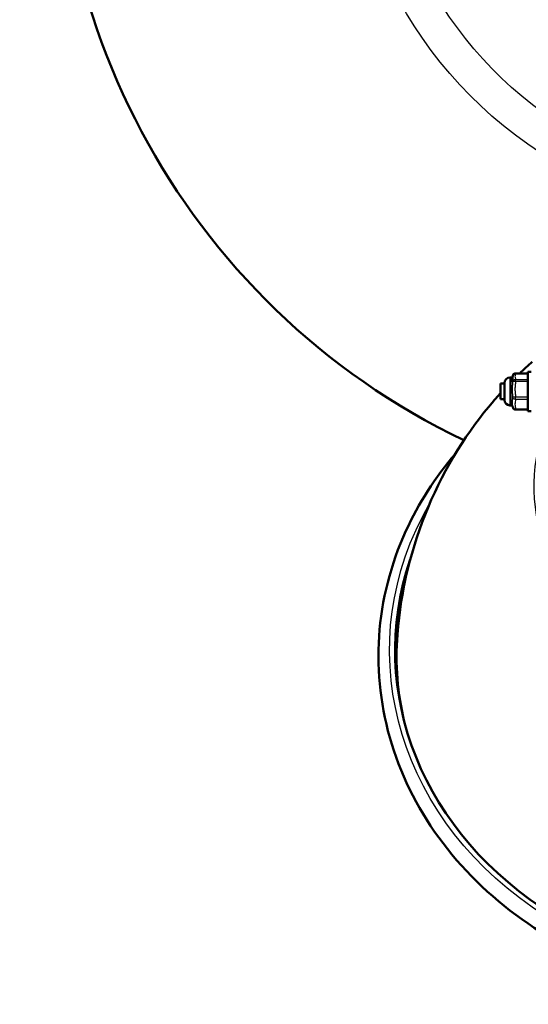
# Model space of a CAD drawing. Header units: millimetres. Extents: x 70 to 1011, y -602 to 1647.
# Tile 54 of 98: x 70 to 161, y 1205 to 1381. Entities that reach past the tile are written whole.
import ezdxf

# ---------------------------------------------------------------- set-up
doc = ezdxf.new("R2010")
doc.units = ezdxf.units.MM
doc.header["$LTSCALE"] = 0.75
doc.layers.add('Visible', color=7, linetype='Continuous', lineweight=50)
doc.layers.add('Visible Narrow', color=7, linetype='Continuous', lineweight=25)

msp = doc.modelspace()

# ---------------------------------------------------------------- linework, layer by layer
at = {"layer": 'Visible', "extrusion": (-1.22465e-16, -1, 2.96635e-13)}
for p, q in [((159.15, 1317.85, 692.61), (161.35, 1317.85, 692.61)), ((161.35, 1318.11, 693), (161.95, 1318.11, 693)), ((156.45, 1316.01, 693), (157.15, 1316.01, 693)), ((158.15, 1317.11, 693), (158.35, 1317.11, 693)), ((156.45, 1313.21, 693), (157.15, 1313.21, 693)), ((158.15, 1312.11, 693), (158.35, 1312.11, 693)), ((159.15, 1311.36, 693.39), (161.35, 1311.36, 693.39)), ((161.35, 1311.11, 693), (161.95, 1311.11, 693))]:
    msp.add_line(p, q, dxfattribs=at)
at = {"layer": 'Visible', "extrusion": (-3.63273e-29, -2.96635e-13, -1)}
for centre, radius, start, end in [((-205.12, 1421.34, 789.54), 128, 295.5625, 81.1871), ((-158.35, 1317.41, -693), 0.3, 195.4698, 270), ((-159.15, 1317.35, -692.61), 0.5, 2.7564, 90), ((-158.15, 1316.11, -693), 1, 0, 90), ((-158.15, 1313.11, -693), 1, 270, 0), ((-158.35, 1311.81, -693), 0.3, 90, 164.5302), ((-159.15, 1311.86, -693.39), 0.5, 270, 357.2436)]:
    msp.add_arc(centre, radius, start, end, dxfattribs=at)
at = {"layer": 'Visible', "extrusion": (-0.017958, -0.372986, 0.927663)}
for start, end in [(92.5573, 180), (180, 180.7758)]:
    msp.add_arc((95.61, 1486.38, 148.29), 0.5, start, end, dxfattribs=at)
at = {"layer": 'Visible', "extrusion": (-1, 1.39129e-15, -1.26883e-15)}
msp.add_arc((-1314.61, 693, -161.35), 3.5, 0, 180, dxfattribs=at)
at = {"layer": 'Visible', "extrusion": (-1, 1.22465e-16, 0)}
for centre, radius in [((-1314.61, 693, -156.45), 1.4), ((-1314.61, 693, -157.15), 1.5)]:
    msp.add_arc(centre, radius, 0, 180, dxfattribs=at)
at = {"layer": 'Visible', "extrusion": (-0.017958, 0.372986, -0.927663)}
msp.add_arc((-222.05, 1467.38, -156.78), 0.5, 360, 0.7758, dxfattribs=at)
at = {"layer": 'Visible', "extrusion": (8.95412e-16, -0.507538, -0.861629)}
msp.add_arc((205.08, -780.93, -1173.01), 67.5, 343.7491, 196.2509, dxfattribs=at)
at = {"layer": 'Visible', "extrusion": (1.18598e-15, -0.507538, -0.861629)}
msp.add_arc((205.08, -780.93, -1172.26), 67.5, 180.1875, 194.7913, dxfattribs=at)
at = {"layer": 'Visible', "extrusion": (1.00774e-13, -0.507538, -0.861629)}
msp.add_arc((205.08, -780.93, -1171.03), 67.25, 168.1566, 183.828, dxfattribs=at)
at = {"layer": 'Visible'}
for points in [[(159.9, 1317.85, 618.5), (160.64, 1318.56, 618.65), (161.39, 1319.25, 618.79), (162.15, 1319.92, 618.94)], [(158.64, 1317.33, 693), (158.64, 1317.35, 692.87), (158.65, 1317.36, 692.74), (158.65, 1317.37, 692.6)], [(158.64, 1316.61, 618.24), (158.64, 1316.61, 618.24), (158.64, 1316.61, 618.24), (158.64, 1316.61, 618.24)], [(158.64, 1311.89, 693), (158.64, 1311.87, 693.13), (158.65, 1311.86, 693.26), (158.65, 1311.85, 693.39)]]:
    msp.add_open_spline(points, degree=3, dxfattribs=at)
for points, knots in [([(158.65, 1316.33, 695.19), (158.65, 1316.48, 695.01), (158.64, 1316.62, 694.82), (158.62, 1316.87, 694.41), (158.61, 1316.98, 694.2), (158.61, 1317.16, 693.76), (158.62, 1317.22, 693.53), (158.63, 1317.29, 693.2), (158.63, 1317.31, 693.1), (158.64, 1317.33, 693)], [0, 0, 0, 0, 0.00071326, 0.00071326, 0.001426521, 0.001426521, 0.002139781, 0.002139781, 0.002455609, 0.002455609, 0.002455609, 0.002455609]), ([(137.98, 1271.08, 610.36), (138.6, 1279.06, 611.62), (140.54, 1286.85, 612.86), (146.52, 1301.12, 615.28), (150.6, 1307.53, 616.44), (155.61, 1313.36, 617.59), (156.03, 1313.84, 617.68), (156.45, 1314.31, 617.78)], [3.2084041, 3.2084041, 3.2084041, 3.2084041, 3.4879342, 3.4879342, 3.7781437, 3.7781437, 3.8044436, 3.8044436, 3.8044436, 3.8044436]), ([(275.58, 1267.21, 612.63), (275.58, 1260.73, 616.3), (274.38, 1254.25, 619.97), (269.69, 1241.94, 626.96), (266.21, 1236.11, 630.28), (257.29, 1225.67, 636.23), (251.84, 1221.08, 638.86), (239.56, 1213.58, 643.15), (232.71, 1210.69, 644.81), (218.29, 1206.91, 646.98), (210.73, 1206.03, 647.48), (195.67, 1206.38, 647.28), (188.16, 1207.61, 646.58), (173.99, 1212.05, 644.03), (167.31, 1215.27, 642.18), (155.47, 1223.36, 637.55), (150.31, 1228.23, 634.77), (142.03, 1239.13, 628.56), (138.91, 1245.16, 625.13), (135.04, 1257.73, 618), (134.27, 1264.27, 614.29), (135.14, 1277.23, 606.95), (136.77, 1283.63, 603.32), (141.76, 1294.56, 597.11), (144.75, 1299.22, 594.45), (148.37, 1303.46, 592.04)], [0, 0, 0, 0, 0.316925, 0.316925, 0.634808, 0.634808, 0.95457, 0.95457, 1.275754, 1.275754, 1.59761, 1.59761, 1.919625, 1.919625, 2.241411, 2.241411, 2.562411, 2.562411, 2.881851, 2.881851, 3.199444, 3.199444, 3.516405, 3.516405, 3.775499, 3.775499, 3.775499, 3.775499])]:
    msp.add_open_spline(points, degree=3, knots=knots, dxfattribs=at)
at = {"layer": 'Visible Narrow', "extrusion": (-1.22465e-16, -1, 2.96635e-13)}
for p, q in [((161.35, 1317.82, 692.79), (159.15, 1317.82, 692.79)), ((159.15, 1316.78, 695.36), (161.35, 1316.78, 695.36)), ((161.35, 1316.39, 695.67), (159.15, 1316.39, 695.67)), ((159.15, 1313.64, 696.06), (161.35, 1313.64, 696.06)), ((161.35, 1313.18, 695.88), (159.15, 1313.18, 695.88)), ((159.15, 1311.47, 693.7), (161.35, 1311.47, 693.7))]:
    msp.add_line(p, q, dxfattribs=at)
at = {"layer": 'Visible Narrow', "extrusion": (-3.63273e-29, -2.96635e-13, -1)}
for centre, radius, start, end in [((-205.12, 1421.34, 759.98), 76.25, 302.9701, 71.8273), ((-205.12, 1421.34, 756.65), 70.09, 303.7656, 69.718)]:
    msp.add_arc(centre, radius, start, end, dxfattribs=at)
at = {"layer": 'Visible Narrow', "extrusion": (-1, 1.22465e-16, 0)}
for centre, radius, start, end in [((-1317.35, 692.61, -159.15), 0.5, 158.0964, 180), ((-1314.61, 693, -158.35), 2.5, 0, 180), ((-1316.32, 695.18, -159.15), 0.5, 98.0964, 158.0964), ((-1313.57, 695.57, -159.15), 0.5, 38.0964, 98.0964)]:
    msp.add_arc(centre, radius, start, end, dxfattribs=at)
at = {"layer": 'Visible Narrow', "extrusion": (1, -1.22465e-16, 0)}
msp.add_arc((1314.61, 693, 158.15), 2.5, 0, 180, dxfattribs=at)
at = {"layer": 'Visible Narrow', "extrusion": (-0.017958, 0.372986, -0.927663)}
msp.add_arc((-222.27, 1472.18, -156.78), 0.5, 4.3389, 92.5573, dxfattribs=at)
at = {"layer": 'Visible Narrow', "extrusion": (-0.017958, -0.989873, 0.140816)}
msp.add_arc((135.25, 873.98, -1207.95), 0.5, 90.1464, 178.3648, dxfattribs=at)
at = {"layer": 'Visible Narrow', "extrusion": (-0.017958, 0.989873, -0.140816)}
msp.add_arc((-182.95, 873.17, 1199.47), 0.5, 1.9279, 90.1464, dxfattribs=at)
at = {"layer": 'Visible Narrow', "extrusion": (-0.017958, -0.616887, -0.786847)}
msp.add_arc((120.86, -607.52, -1360.49), 0.5, 88.6878, 176.9063, dxfattribs=at)
at = {"layer": 'Visible Narrow', "extrusion": (-0.017958, 0.616887, 0.786847)}
msp.add_arc((-197.25, -600.23, 1352), 0.5, 0.4694, 88.6878, dxfattribs=at)
at = {"layer": 'Visible Narrow', "extrusion": (-1, 7.11767e-14, -3.93315e-14)}
msp.add_arc((-1311.86, 693.39, -159.15), 0.5, 0, 38.0964, dxfattribs=at)
at = {"layer": 'Visible Narrow', "extrusion": (-3.11956e-16, -0.507538, -0.861629)}
msp.add_arc((205.08, -780.93, -1230.86), 42.59, 340.1883, 199.5645, dxfattribs=at)
at = {"layer": 'Visible Narrow', "extrusion": (-1.17238e-15, -0.507538, -0.861629)}
msp.add_arc((205.08, -780.93, -1173.01), 68.5, 333.5355, 206.4645, dxfattribs=at)
at = {"layer": 'Visible Narrow'}
for points, knots in [([(159.15, 1317.82, 692.79), (159.14, 1317.73, 693.01), (159.12, 1317.64, 693.22), (159.09, 1317.56, 693.44), (159.06, 1317.47, 693.65), (159.04, 1317.38, 693.86), (159.04, 1317.3, 694.08), (159.04, 1317.21, 694.29), (159.06, 1317.13, 694.51), (159.09, 1317.04, 694.72), (159.12, 1316.95, 694.94), (159.14, 1316.87, 695.15), (159.15, 1316.78, 695.36)], [0.000289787, 0.000289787, 0.000289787, 0.000289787, 0.000990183, 0.000990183, 0.000990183, 0.00169058, 0.00169058, 0.00169058, 0.002390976, 0.002390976, 0.002390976, 0.003091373, 0.003091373, 0.003091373, 0.003091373]), ([(158.65, 1313.57, 695.58), (158.65, 1313.8, 695.62), (158.64, 1314.04, 695.65), (158.62, 1314.51, 695.67), (158.61, 1314.75, 695.65), (158.61, 1315.22, 695.59), (158.62, 1315.45, 695.53), (158.64, 1315.9, 695.39), (158.65, 1316.11, 695.3), (158.65, 1316.33, 695.19)], [0, 0, 0, 0, 0.00071326, 0.00071326, 0.001426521, 0.001426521, 0.002139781, 0.002139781, 0.002853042, 0.002853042, 0.002853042, 0.002853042]), ([(159.15, 1316.39, 695.67), (159.14, 1316.16, 695.71), (159.12, 1315.93, 695.74), (159.09, 1315.7, 695.77), (159.06, 1315.47, 695.8), (159.04, 1315.25, 695.83), (159.04, 1315.02, 695.87), (159.04, 1314.79, 695.9), (159.06, 1314.56, 695.93), (159.09, 1314.33, 695.97), (159.12, 1314.1, 696), (159.14, 1313.87, 696.03), (159.15, 1313.64, 696.06)], [0.000289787, 0.000289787, 0.000289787, 0.000289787, 0.000990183, 0.000990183, 0.000990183, 0.00169058, 0.00169058, 0.00169058, 0.002390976, 0.002390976, 0.002390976, 0.003091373, 0.003091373, 0.003091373, 0.003091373]), ([(158.65, 1311.85, 693.39), (158.65, 1311.93, 693.61), (158.64, 1312.02, 693.83), (158.62, 1312.25, 694.25), (158.61, 1312.38, 694.45), (158.61, 1312.67, 694.82), (158.62, 1312.83, 694.99), (158.64, 1313.18, 695.31), (158.65, 1313.37, 695.45), (158.65, 1313.57, 695.58)], [0, 0, 0, 0, 0.00071326, 0.00071326, 0.001426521, 0.001426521, 0.002139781, 0.002139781, 0.002853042, 0.002853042, 0.002853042, 0.002853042]), ([(159.15, 1313.18, 695.88), (159.14, 1313.04, 695.69), (159.12, 1312.9, 695.51), (159.09, 1312.75, 695.33), (159.06, 1312.61, 695.15), (159.04, 1312.47, 694.97), (159.04, 1312.32, 694.79), (159.04, 1312.18, 694.6), (159.06, 1312.04, 694.42), (159.09, 1311.9, 694.24), (159.12, 1311.76, 694.06), (159.14, 1311.61, 693.88), (159.15, 1311.47, 693.7)], [0.000289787, 0.000289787, 0.000289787, 0.000289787, 0.000990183, 0.000990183, 0.000990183, 0.00169058, 0.00169058, 0.00169058, 0.002390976, 0.002390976, 0.002390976, 0.003091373, 0.003091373, 0.003091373, 0.003091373])]:
    msp.add_open_spline(points, degree=3, knots=knots, dxfattribs=at)

doc.saveas('drawing.dxf')
